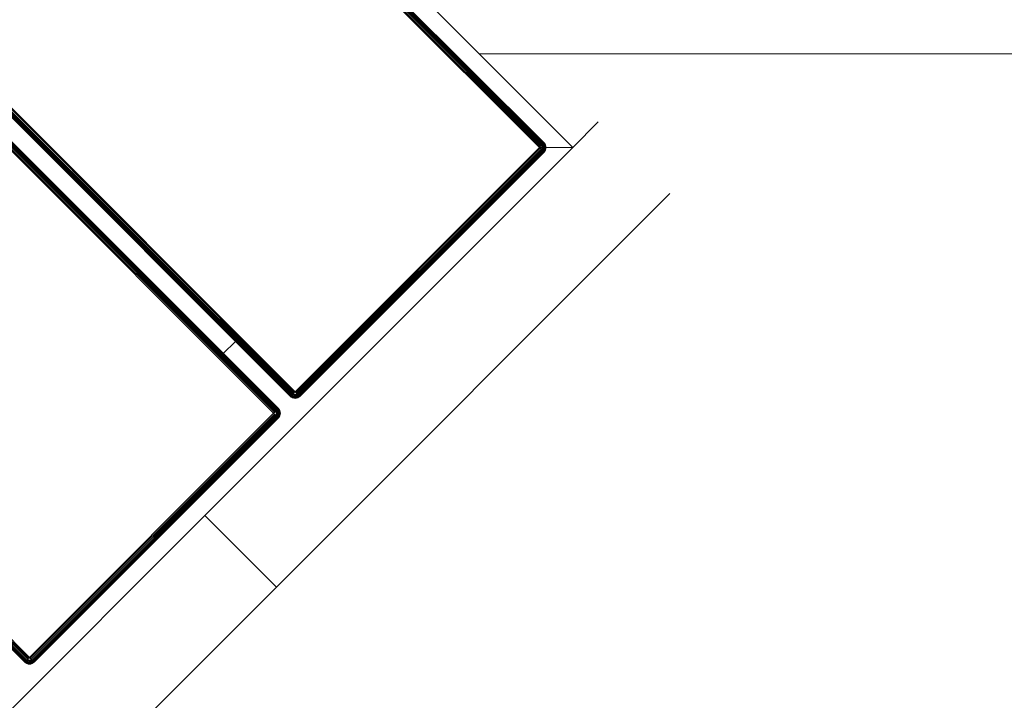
# Model space of a CAD drawing. Header units: millimetres. Extents: x -68595 to 26741, y -534 to 35396.
# Tile 32 of 172: x -59617 to -59325, y 26767 to 26969. Entities that reach past the tile are written whole.
import ezdxf

# ---------------------------------------------------------------- set-up
doc = ezdxf.new("R2010")
doc.units = ezdxf.units.MM
for name, color, linetype, lineweight, true_color in [('Furniture-1', 7, 'Continuous', 9, 0xaaaaaa), ('Kohvikutool-1', 7, 'Continuous', 9, 0xaaaaaa), ('Surface Pattern-1', 7, 'Continuous', 9, 0x232323)]:
    doc.layers.add(name, color=color, linetype=linetype, lineweight=lineweight, true_color=true_color)

# ---------------------------------------------------------------- blocks, each defined once
blk = doc.blocks.new('MA_Kohvikultool - Kohvikutool_DWG-V64-Sisehoov')
at = {"layer": 'Kohvikutool-1'}
for p, q in [((-10.89, 495), (-175.67, 495)), ((-10.89, 495), (-10.89, 465)), ((-10.89, 495), (130.89, 495)), ((-10.89, 495), (-10.89, 465)), ((-175.67, 465), (-165, 465)), ((-165, 465), (-158, 458)), ((-165, 15), (-165, 465)), ((-158, 458), (-165, 465)), ((-165, 465), (-35.34, 465)), ((-35.34, 465), (-10.89, 465)), ((130.89, 465), (-10.89, 465)), ((-159.97, 458.36), (-160, 458)), ((-159.97, 458.36), (-160, 458)), ((-160, 458), (-159.97, 458)), ((-159.86, 458.74), (-159.97, 458.36)), ((-159.86, 458.74), (-159.97, 458.36)), ((-159.93, 458.36), (-159.97, 458)), ((-159.93, 458.36), (-159.97, 458.36)), ((-159.97, 458), (-159.86, 458)), ((-159.97, 458), (-159.97, 22)), ((-159.83, 458.72), (-159.93, 458.36)), ((-159.93, 458.36), (-159.83, 458.34)), ((-159.67, 459.09), (-159.86, 458.74)), ((-159.67, 459.09), (-159.86, 458.74)), ((-159.83, 458.72), (-159.86, 458.74)), ((-159.83, 458.34), (-159.86, 458)), ((-159.86, 458), (-159.67, 458)), ((-159.86, 458), (-159.86, 22)), ((-159.65, 459.08), (-159.83, 458.72)), ((-159.73, 458.68), (-159.83, 458.72)), ((-159.83, 458.34), (-159.73, 458.68)), ((-159.83, 458.34), (-159.65, 458.3)), ((-159.73, 458.68), (-159.56, 459.02)), ((-159.56, 458.62), (-159.73, 458.68)), ((-159.41, 459.41), (-159.67, 459.09)), ((-159.41, 459.41), (-159.67, 459.09)), ((-159.65, 459.08), (-159.67, 459.09)), ((-159.65, 458.3), (-159.67, 458)), ((-159.67, 458), (-159.41, 458)), ((-159.67, 458), (-159.67, 22)), ((-159.39, 459.39), (-159.65, 459.08)), ((-159.56, 459.02), (-159.65, 459.08)), ((-159.65, 458.3), (-159.56, 458.62)), ((-159.65, 458.3), (-159.39, 458.26)), ((-159.56, 459.02), (-159.31, 459.31)), ((-159.4, 458.92), (-159.56, 459.02)), ((-159.56, 458.62), (-159.4, 458.92)), ((-159.31, 458.52), (-159.56, 458.62)), ((-159.09, 459.67), (-159.41, 459.41)), ((-159.09, 459.67), (-159.41, 459.41)), ((-159.39, 459.39), (-159.41, 459.41)), ((-159.39, 458.26), (-159.41, 458)), ((-159.41, 458), (-159.09, 458)), ((-159.41, 458), (-159.41, 22)), ((-159.4, 458.92), (-159.18, 459.18)), ((-159.18, 458.77), (-159.4, 458.92)), ((-159.08, 459.65), (-159.39, 459.39)), ((-159.31, 459.31), (-159.39, 459.39)), ((-159.39, 458.26), (-159.31, 458.52)), ((-159.39, 458.26), (-159.08, 458.2)), ((-159.31, 459.31), (-159.02, 459.56)), ((-159.18, 459.18), (-159.31, 459.31)), ((-159.31, 458.52), (-159.18, 458.77)), ((-159.02, 458.4), (-159.31, 458.52)), ((-159.18, 459.18), (-158.92, 459.4)), ((-159, 459), (-159.18, 459.18)), ((-159.18, 458.77), (-159, 459)), ((-158.92, 458.6), (-159.18, 458.77)), ((-158.74, 459.86), (-159.09, 459.67)), ((-158.74, 459.86), (-159.09, 459.67)), ((-159.08, 459.65), (-159.09, 459.67)), ((-159.08, 458.2), (-159.09, 458)), ((-159.09, 458), (-158.74, 458)), ((-159.09, 458), (-159.09, 22)), ((-158.72, 459.83), (-159.08, 459.65)), ((-159.02, 459.56), (-159.08, 459.65)), ((-159.08, 458.2), (-159.02, 458.4)), ((-159.08, 458.2), (-158.68, 458.27)), ((-158.74, 458), (-159.08, 458.2)), ((-159.02, 459.56), (-158.68, 459.73)), ((-158.92, 459.4), (-159.02, 459.56)), ((-159.02, 458.4), (-158.92, 458.6)), ((-158.68, 458.27), (-159.02, 458.4)), ((-158.62, 458.4), (-159.02, 458.4)), ((-159, 459), (-158.77, 459.18)), ((-158.77, 458.77), (-159, 459)), ((-158.92, 459.4), (-158.62, 459.56)), ((-158.77, 459.18), (-158.92, 459.4)), ((-158.92, 458.6), (-158.77, 458.77)), ((-158.62, 458.4), (-158.92, 458.6)), ((-158.52, 458.52), (-158.92, 458.6)), ((-158.77, 459.18), (-158.52, 459.31)), ((-158.6, 458.92), (-158.77, 459.18)), ((-158.77, 458.77), (-158.6, 458.92)), ((-158.52, 458.52), (-158.77, 458.77)), ((-158.4, 458.62), (-158.77, 458.77)), ((-158.36, 459.97), (-158.74, 459.86)), ((-158.36, 459.97), (-158.74, 459.86)), ((-158.72, 459.83), (-158.74, 459.86)), ((-158.74, 22), (-158.74, 458)), ((-158.73, 458.07), (-158.36, 458)), ((-158.36, 459.93), (-158.72, 459.83)), ((-158.68, 459.73), (-158.72, 459.83)), ((-158.68, 459.73), (-158.34, 459.83)), ((-158.62, 459.56), (-158.68, 459.73)), ((-158.62, 459.56), (-158.3, 459.65)), ((-158.52, 459.31), (-158.62, 459.56)), ((-158.6, 458.92), (-158.4, 459.02)), ((-158.4, 458.62), (-158.6, 458.92)), ((-158.27, 458.68), (-158.6, 458.92)), ((-158.52, 459.31), (-158.26, 459.39)), ((-158.4, 459.02), (-158.52, 459.31)), ((-158.4, 459.02), (-158.2, 459.08)), ((-158.27, 458.68), (-158.4, 459.02)), ((-158.13, 458.72), (-158.4, 459.02)), ((-158, 460), (-158.36, 459.97)), ((-158, 460), (-158.36, 459.97)), ((-158.36, 459.93), (-158.36, 459.97)), ((-158.36, 459.93), (-158, 459.97)), ((-158.34, 459.83), (-158.36, 459.93)), ((-158.36, 458.03), (-158, 458)), ((-158.36, 458), (-158.36, 22)), ((-158.34, 459.83), (-158, 459.86)), ((-158.3, 459.65), (-158.34, 459.83)), ((-158.3, 459.65), (-158, 459.67)), ((-158.26, 459.39), (-158.3, 459.65)), ((-158.26, 459.39), (-158, 459.41)), ((-158.2, 459.08), (-158.26, 459.39)), ((-158.2, 459.08), (-158, 459.09)), ((-158.13, 458.72), (-158.2, 459.08)), ((-158, 459.09), (-158.13, 458.72)), ((-158, 460), (-158, 459.97)), ((-55.75, 459.97), (-158, 459.97)), ((-158, 459.97), (-158, 459.86)), ((-55.75, 459.86), (-158, 459.86)), ((-158, 459.86), (-158, 459.67)), ((-55.75, 459.67), (-158, 459.67)), ((-158, 459.67), (-158, 459.41)), ((-55.75, 459.41), (-158, 459.41)), ((-158, 459.41), (-158, 459.09)), ((-55.75, 459.09), (-158, 459.09)), ((-158, 459.09), (-158, 458.74)), ((-55.75, 458.74), (-158, 458.74)), ((-158, 458.36), (-158, 458.74)), ((-158, 458.36), (-55.75, 458.36)), ((-158, 458.36), (-158, 458)), ((-158, 458), (-55.75, 458)), ((-158, 22), (-158, 458)), ((-55.39, 459.97), (-55.75, 460)), ((-55.75, 460), (-55.75, 459.97)), ((-55.39, 459.97), (-55.75, 460)), ((-55.75, 459.97), (-55.39, 459.93)), ((-55.75, 459.97), (-55.75, 459.86)), ((-55.75, 459.86), (-55.41, 459.83)), ((-55.75, 459.86), (-55.75, 459.67)), ((-55.75, 459.67), (-55.45, 459.65)), ((-55.75, 459.67), (-55.75, 459.41)), ((-55.75, 459.41), (-55.49, 459.39)), ((-55.75, 459.41), (-55.75, 459.09)), ((-55.75, 459.09), (-55.55, 459.08)), ((-55.75, 459.09), (-55.75, 458.74)), ((-55.75, 458.74), (-55.55, 459.08)), ((-55.75, 458.36), (-55.68, 458.73)), ((-55.72, 458.36), (-55.75, 458)), ((-55.39, 458), (-55.75, 458)), ((-55.75, 458), (-55.75, 22)), ((-55.49, 459.39), (-55.55, 459.08)), ((-55.55, 459.08), (-55.35, 459.02)), ((-55.55, 459.08), (-55.48, 458.68)), ((-55.45, 459.65), (-55.49, 459.39)), ((-55.49, 459.39), (-55.23, 459.31)), ((-55.48, 458.68), (-55.35, 459.02)), ((-55.41, 459.83), (-55.45, 459.65)), ((-55.45, 459.65), (-55.13, 459.56)), ((-55.39, 459.93), (-55.41, 459.83)), ((-55.41, 459.83), (-55.07, 459.73)), ((-55.01, 459.86), (-55.39, 459.97)), ((-55.39, 459.97), (-55.39, 459.93)), ((-55.01, 459.86), (-55.39, 459.97)), ((-55.03, 459.83), (-55.39, 459.93)), ((-55.39, 458), (-55.39, 22)), ((-55.39, 458), (-55.01, 458)), ((-55.35, 459.02), (-55.23, 459.31)), ((-55.35, 459.02), (-55.15, 458.92)), ((-55.35, 458.62), (-55.35, 459.02)), ((-55.35, 458.62), (-55.15, 458.92)), ((-55.23, 459.31), (-55.13, 459.56)), ((-55.23, 459.31), (-54.98, 459.18)), ((-55.23, 458.52), (-55.15, 458.92)), ((-55.23, 458.52), (-54.98, 458.77)), ((-55.15, 458.92), (-54.98, 459.18)), ((-55.15, 458.92), (-54.98, 458.77)), ((-55.13, 459.56), (-55.07, 459.73)), ((-55.13, 459.56), (-54.83, 459.4)), ((-55.13, 458.4), (-54.98, 458.77)), ((-55.13, 458.4), (-54.83, 458.6)), ((-55.07, 459.73), (-55.03, 459.83)), ((-55.07, 459.73), (-54.73, 459.56)), ((-55.07, 458.27), (-54.83, 458.6)), ((-55.07, 458.27), (-54.73, 458.4)), ((-55.01, 459.86), (-55.03, 459.83)), ((-54.67, 459.65), (-55.03, 459.83)), ((-55.03, 458.13), (-54.73, 458.4)), ((-54.67, 458.2), (-55.03, 458.13)), ((-55.02, 458.07), (-54.67, 458.2)), ((-54.66, 459.67), (-55.01, 459.86)), ((-54.66, 459.67), (-55.01, 459.86)), ((-55.01, 458), (-55.01, 22)), ((-54.66, 458), (-55.01, 458)), ((-54.98, 459.18), (-54.83, 459.4)), ((-54.98, 459.18), (-54.75, 459)), ((-54.98, 458.77), (-54.75, 459)), ((-54.98, 458.77), (-54.83, 458.6)), ((-54.83, 459.4), (-54.73, 459.56)), ((-54.83, 459.4), (-54.57, 459.18)), ((-54.83, 458.6), (-54.57, 458.77)), ((-54.83, 458.6), (-54.73, 458.4)), ((-54.75, 459), (-54.57, 459.18)), ((-54.75, 459), (-54.57, 458.77)), ((-54.73, 459.56), (-54.67, 459.65)), ((-54.73, 459.56), (-54.44, 459.31)), ((-54.73, 458.4), (-54.44, 458.52)), ((-54.73, 458.4), (-54.67, 458.2)), ((-54.66, 459.67), (-54.67, 459.65)), ((-54.36, 459.39), (-54.67, 459.65)), ((-54.67, 458.2), (-54.36, 458.26)), ((-54.66, 458), (-54.67, 458.2)), ((-54.34, 459.41), (-54.66, 459.67)), ((-54.34, 459.41), (-54.66, 459.67)), ((-54.66, 458), (-54.66, 22)), ((-54.34, 458), (-54.66, 458)), ((-54.57, 459.18), (-54.44, 459.31)), ((-54.57, 459.18), (-54.35, 458.92)), ((-54.57, 458.77), (-54.35, 458.92)), ((-54.57, 458.77), (-54.44, 458.52)), ((-54.44, 459.31), (-54.36, 459.39)), ((-54.44, 459.31), (-54.19, 459.02)), ((-54.44, 458.52), (-54.19, 458.62)), ((-54.44, 458.52), (-54.36, 458.26)), ((-54.34, 459.41), (-54.36, 459.39)), ((-54.1, 459.08), (-54.36, 459.39)), ((-54.36, 458.26), (-54.1, 458.3)), ((-54.34, 458), (-54.36, 458.26)), ((-54.35, 458.92), (-54.19, 459.02)), ((-54.35, 458.92), (-54.19, 458.62)), ((-54.08, 459.09), (-54.34, 459.41)), ((-54.08, 459.09), (-54.34, 459.41)), ((-54.34, 458), (-54.34, 22)), ((-54.08, 458), (-54.34, 458)), ((-54.19, 459.02), (-54.1, 459.08)), ((-54.19, 459.02), (-54.02, 458.68)), ((-54.19, 458.62), (-54.02, 458.68)), ((-54.19, 458.62), (-54.1, 458.3)), ((-54.08, 459.09), (-54.1, 459.08)), ((-53.92, 458.72), (-54.1, 459.08)), ((-54.1, 458.3), (-53.92, 458.34)), ((-54.08, 458), (-54.1, 458.3)), ((-53.89, 458.74), (-54.08, 459.09)), ((-53.89, 458.74), (-54.08, 459.09)), ((-54.08, 458), (-54.08, 22)), ((-53.89, 458), (-54.08, 458)), ((-54.02, 458.68), (-53.92, 458.72)), ((-54.02, 458.68), (-53.92, 458.34)), ((-53.89, 458.74), (-53.92, 458.72)), ((-53.82, 458.36), (-53.92, 458.72)), ((-53.92, 458.34), (-53.82, 458.36)), ((-53.89, 458), (-53.92, 458.34)), ((-53.78, 458.36), (-53.89, 458.74)), ((-53.78, 458.36), (-53.89, 458.74)), ((-53.89, 458), (-53.89, 22)), ((-53.78, 458), (-53.89, 458)), ((-53.78, 458.36), (-53.82, 458.36)), ((-53.78, 458), (-53.82, 458.36)), ((-53.75, 458), (-53.78, 458.36)), ((-53.75, 458), (-53.78, 458.36)), ((-53.78, 22), (-53.78, 458)), ((-53.75, 458), (-53.78, 458)), ((-48.72, 458.36), (-48.75, 458)), ((-48.72, 458.36), (-48.75, 458)), ((-48.75, 458), (-48.72, 458)), ((-48.61, 458.74), (-48.72, 458.36)), ((-48.61, 458.74), (-48.72, 458.36)), ((-48.68, 458.36), (-48.72, 458)), ((-48.68, 458.36), (-48.72, 458.36)), ((-48.72, 458), (-48.61, 458)), ((-48.72, 22), (-48.72, 458)), ((-48.58, 458.72), (-48.68, 458.36)), ((-48.68, 458.36), (-48.58, 458.34)), ((-48.42, 459.09), (-48.61, 458.74)), ((-48.42, 459.09), (-48.61, 458.74)), ((-48.58, 458.72), (-48.61, 458.74)), ((-48.58, 458.34), (-48.61, 458)), ((-48.61, 458), (-48.42, 458)), ((-48.61, 458), (-48.61, 22)), ((-48.4, 459.08), (-48.58, 458.72)), ((-48.48, 458.68), (-48.58, 458.72)), ((-48.58, 458.34), (-48.48, 458.68)), ((-48.58, 458.34), (-48.4, 458.3)), ((-48.48, 458.68), (-48.31, 459.02)), ((-48.31, 458.62), (-48.48, 458.68)), ((-48.16, 459.41), (-48.42, 459.09)), ((-48.16, 459.41), (-48.42, 459.09)), ((-48.4, 459.08), (-48.42, 459.09)), ((-48.4, 458.3), (-48.42, 458)), ((-48.42, 458), (-48.16, 458)), ((-48.42, 22), (-48.42, 458)), ((-48.14, 459.39), (-48.4, 459.08)), ((-48.31, 459.02), (-48.4, 459.08)), ((-48.4, 458.3), (-48.31, 458.62)), ((-48.4, 458.3), (-48.14, 458.26)), ((-48.31, 459.02), (-48.06, 459.31)), ((-48.15, 458.92), (-48.31, 459.02)), ((-48.31, 458.62), (-48.15, 458.92)), ((-48.06, 458.52), (-48.31, 458.62)), ((-47.84, 459.67), (-48.16, 459.41)), ((-47.84, 459.67), (-48.16, 459.41)), ((-48.14, 459.39), (-48.16, 459.41)), ((-48.14, 458.26), (-48.16, 458)), ((-48.16, 458), (-47.84, 458)), ((-48.16, 22), (-48.16, 458)), ((-48.15, 458.92), (-47.93, 459.18)), ((-47.93, 458.77), (-48.15, 458.92)), ((-47.83, 459.65), (-48.14, 459.39)), ((-48.06, 459.31), (-48.14, 459.39)), ((-48.14, 458.26), (-48.06, 458.52)), ((-48.14, 458.26), (-47.83, 458.2)), ((-48.06, 459.31), (-47.77, 459.56)), ((-47.93, 459.18), (-48.06, 459.31)), ((-48.06, 458.52), (-47.93, 458.77)), ((-47.77, 458.4), (-48.06, 458.52)), ((-47.93, 459.18), (-47.67, 459.4)), ((-47.75, 459), (-47.93, 459.18)), ((-47.93, 458.77), (-47.75, 459)), ((-47.67, 458.6), (-47.93, 458.77)), ((-47.49, 459.86), (-47.84, 459.67)), ((-47.49, 459.86), (-47.84, 459.67)), ((-47.83, 459.65), (-47.84, 459.67)), ((-47.83, 458.2), (-47.84, 458)), ((-47.84, 458), (-47.48, 458.07)), ((-47.84, 458), (-47.48, 458.07)), ((-47.84, 22), (-47.84, 458)), ((-47.47, 459.83), (-47.83, 459.65)), ((-47.77, 459.56), (-47.83, 459.65)), ((-47.83, 458.2), (-47.77, 458.4)), ((-47.83, 458.2), (-47.43, 458.27)), ((-47.83, 458.2), (-47.45, 458.2)), ((-47.77, 459.56), (-47.43, 459.73)), ((-47.67, 459.4), (-47.77, 459.56)), ((-47.77, 458.4), (-47.67, 458.6)), ((-47.43, 458.27), (-47.77, 458.4)), ((-47.37, 458.4), (-47.77, 458.4)), ((-47.75, 459), (-47.52, 459.18)), ((-47.52, 458.77), (-47.75, 459)), ((-47.67, 459.4), (-47.37, 459.56)), ((-47.52, 459.18), (-47.67, 459.4)), ((-47.67, 458.6), (-47.52, 458.77)), ((-47.37, 458.4), (-47.67, 458.6)), ((-47.27, 458.52), (-47.67, 458.6)), ((-47.52, 459.18), (-47.27, 459.31)), ((-47.35, 458.92), (-47.52, 459.18)), ((-47.52, 458.77), (-47.35, 458.92)), ((-47.27, 458.52), (-47.52, 458.77)), ((-47.15, 458.62), (-47.52, 458.77)), ((-47.11, 459.97), (-47.49, 459.86)), ((-47.11, 459.97), (-47.49, 459.86)), ((-47.47, 459.83), (-47.49, 459.86)), ((-47.49, 458), (-47.11, 458.03)), ((-47.49, 22), (-47.49, 458)), ((-47.11, 459.93), (-47.47, 459.83)), ((-47.43, 459.73), (-47.47, 459.83)), ((-47.43, 459.73), (-47.09, 459.83)), ((-47.37, 459.56), (-47.43, 459.73)), ((-47.37, 459.56), (-47.05, 459.65)), ((-47.27, 459.31), (-47.37, 459.56)), ((-47.35, 458.92), (-47.15, 459.02)), ((-47.15, 458.62), (-47.35, 458.92)), ((-47.02, 458.68), (-47.35, 458.92)), ((-47.27, 459.31), (-47.01, 459.39)), ((-47.15, 459.02), (-47.27, 459.31)), ((-47.15, 459.02), (-46.95, 459.08)), ((-47.02, 458.68), (-47.15, 459.02)), ((-46.88, 458.72), (-47.15, 459.02)), ((-46.75, 460), (-47.11, 459.97)), ((-46.75, 460), (-47.11, 459.97)), ((-47.11, 459.93), (-47.11, 459.97)), ((-47.11, 459.93), (-46.75, 459.97)), ((-47.09, 459.83), (-47.11, 459.93)), ((-47.11, 458.03), (-46.75, 458)), ((-47.11, 22), (-47.11, 458)), ((-47.09, 459.83), (-46.75, 459.86)), ((-47.05, 459.65), (-47.09, 459.83)), ((-47.05, 459.65), (-46.75, 459.67)), ((-47.01, 459.39), (-47.05, 459.65)), ((-47.01, 459.39), (-46.75, 459.41)), ((-46.95, 459.08), (-47.01, 459.39)), ((-46.95, 459.08), (-46.75, 459.09)), ((-46.88, 458.72), (-46.95, 459.08)), ((-46.75, 459.09), (-46.88, 458.72)), ((-46.75, 460), (-46.75, 459.97)), ((55.5, 459.97), (-46.75, 459.97)), ((-46.75, 459.97), (-46.75, 459.86)), ((55.5, 459.86), (-46.75, 459.86)), ((-46.75, 459.86), (-46.75, 459.67)), ((55.5, 459.67), (-46.75, 459.67)), ((-46.75, 459.67), (-46.75, 459.41)), ((55.5, 459.41), (-46.75, 459.41)), ((-46.75, 459.41), (-46.75, 459.09)), ((55.5, 459.09), (-46.75, 459.09)), ((-46.75, 459.09), (-46.75, 458.74)), ((55.5, 458.74), (-46.75, 458.74)), ((-46.75, 458.36), (-46.75, 458.74)), ((-46.75, 458.36), (55.5, 458.36)), ((-46.75, 458.36), (-46.75, 458)), ((-46.75, 458), (55.5, 458)), ((-46.75, 22), (-46.75, 458)), ((55.86, 459.97), (55.5, 460)), ((55.5, 460), (55.5, 459.97)), ((55.86, 459.97), (55.5, 460)), ((55.86, 459.93), (55.5, 459.97)), ((55.5, 459.97), (55.5, 459.86)), ((55.84, 459.83), (55.5, 459.86)), ((55.5, 459.86), (55.5, 459.67)), ((55.8, 459.65), (55.5, 459.67)), ((55.5, 459.67), (55.5, 459.41)), ((55.76, 459.39), (55.5, 459.41)), ((55.5, 459.41), (55.5, 459.09)), ((55.7, 459.08), (55.5, 459.09)), ((55.5, 459.09), (55.5, 458.74)), ((55.57, 458.73), (55.5, 458.36)), ((55.53, 458.36), (55.5, 458)), ((55.86, 458), (55.5, 458)), ((55.5, 458), (55.5, 22)), ((55.57, 458.73), (55.7, 459.08)), ((55.76, 459.39), (55.7, 459.08)), ((55.7, 459.08), (55.9, 459.02)), ((55.7, 459.08), (55.77, 458.68)), ((55.8, 459.65), (55.76, 459.39)), ((55.76, 459.39), (56.02, 459.31)), ((55.77, 458.68), (55.9, 459.02)), ((55.84, 459.83), (55.8, 459.65)), ((55.8, 459.65), (56.12, 459.56)), ((55.86, 459.93), (55.84, 459.83)), ((55.84, 459.83), (56.18, 459.73)), ((55.86, 459.93), (55.86, 459.97)), ((56.24, 459.86), (55.86, 459.97)), ((56.24, 459.86), (55.86, 459.97)), ((56.22, 459.83), (55.86, 459.93)), ((55.86, 458), (55.86, 22)), ((55.86, 458), (56.24, 458)), ((55.9, 459.02), (56.02, 459.31)), ((55.9, 459.02), (56.1, 458.92)), ((55.9, 458.62), (55.9, 459.02)), ((55.9, 458.62), (56.1, 458.92)), ((56.02, 459.31), (56.12, 459.56)), ((56.02, 459.31), (56.27, 459.18)), ((56.02, 458.52), (56.1, 458.92)), ((56.02, 458.52), (56.27, 458.77)), ((56.1, 458.92), (56.27, 459.18)), ((56.1, 458.92), (56.27, 458.77)), ((56.12, 459.56), (56.18, 459.73)), ((56.12, 459.56), (56.42, 459.4)), ((56.12, 458.4), (56.27, 458.77)), ((56.12, 458.4), (56.42, 458.6)), ((56.18, 459.73), (56.22, 459.83)), ((56.18, 459.73), (56.52, 459.56)), ((56.18, 458.27), (56.42, 458.6)), ((56.18, 458.27), (56.52, 458.4)), ((56.22, 459.83), (56.24, 459.86)), ((56.58, 459.65), (56.22, 459.83)), ((56.22, 458.13), (56.52, 458.4)), ((56.22, 458.13), (56.58, 458.2)), ((56.59, 458), (56.23, 458.07)), ((56.59, 459.67), (56.24, 459.86)), ((56.59, 459.67), (56.24, 459.86)), ((56.24, 458), (56.24, 22)), ((56.24, 458), (56.59, 458)), ((56.27, 459.18), (56.42, 459.4)), ((56.27, 459.18), (56.5, 459)), ((56.27, 458.77), (56.5, 459)), ((56.27, 458.77), (56.42, 458.6)), ((56.42, 459.4), (56.52, 459.56)), ((56.42, 459.4), (56.68, 459.18)), ((56.42, 458.6), (56.68, 458.77)), ((56.42, 458.6), (56.52, 458.4)), ((56.5, 459), (56.68, 459.18)), ((56.5, 459), (56.68, 458.77)), ((56.52, 459.56), (56.58, 459.65)), ((56.52, 459.56), (56.81, 459.31)), ((56.52, 458.4), (56.81, 458.52)), ((56.52, 458.4), (56.58, 458.2)), ((56.58, 459.65), (56.59, 459.67)), ((56.89, 459.39), (56.58, 459.65)), ((56.58, 458.2), (56.89, 458.26)), ((56.58, 458.2), (56.59, 458)), ((56.91, 459.41), (56.59, 459.67)), ((56.91, 459.41), (56.59, 459.67)), ((56.59, 458), (56.59, 22)), ((56.91, 458), (56.59, 458)), ((56.68, 459.18), (56.81, 459.31)), ((56.68, 459.18), (56.9, 458.92)), ((56.68, 458.77), (56.9, 458.92)), ((56.68, 458.77), (56.81, 458.52)), ((56.81, 459.31), (56.89, 459.39)), ((56.81, 459.31), (57.06, 459.02)), ((56.81, 458.52), (57.06, 458.62)), ((56.81, 458.52), (56.89, 458.26)), ((56.89, 459.39), (56.91, 459.41)), ((57.15, 459.08), (56.89, 459.39)), ((56.89, 458.26), (57.15, 458.3)), ((56.89, 458.26), (56.91, 458)), ((56.9, 458.92), (57.06, 459.02)), ((56.9, 458.92), (57.06, 458.62)), ((57.17, 459.09), (56.91, 459.41)), ((57.17, 459.09), (56.91, 459.41)), ((56.91, 458), (56.91, 22)), ((57.17, 458), (56.91, 458)), ((57.06, 459.02), (57.15, 459.08)), ((57.06, 459.02), (57.23, 458.68)), ((57.06, 458.62), (57.23, 458.68)), ((57.06, 458.62), (57.15, 458.3)), ((57.15, 459.08), (57.17, 459.09)), ((57.33, 458.72), (57.15, 459.08)), ((57.15, 458.3), (57.33, 458.34)), ((57.15, 458.3), (57.17, 458)), ((57.36, 458.74), (57.17, 459.09)), ((57.36, 458.74), (57.17, 459.09)), ((57.36, 458), (57.17, 458)), ((57.17, 458), (57.17, 22)), ((57.23, 458.68), (57.33, 458.72)), ((57.23, 458.68), (57.33, 458.34)), ((57.33, 458.72), (57.36, 458.74)), ((57.43, 458.36), (57.33, 458.72)), ((57.33, 458.34), (57.43, 458.36)), ((57.33, 458.34), (57.36, 458)), ((57.47, 458.36), (57.36, 458.74)), ((57.47, 458.36), (57.36, 458.74)), ((57.47, 458), (57.36, 458)), ((57.36, 458), (57.36, 22)), ((57.43, 458.36), (57.47, 458.36)), ((57.43, 458.36), (57.47, 458)), ((57.5, 458), (57.47, 458.36)), ((57.5, 458), (57.47, 458.36)), ((57.47, 22), (57.47, 458)), ((57.5, 458), (57.47, 458)), ((-47.84, 435), (-54.66, 435))]:
    blk.add_line(p, q, dxfattribs=at)
blk = doc.blocks.new('MA_Kohvikultool - MA_Kohvikultool-V65-Sisehoov')
blk.add_blockref('MA_Kohvikultool - Kohvikutool_DWG-V64-Sisehoov', (111.57, -216.07))

msp = doc.modelspace()

# ---------------------------------------------------------------- hatches: boundary and pattern name
at = {"layer": 'Surface Pattern-1'}
h = msp.add_hatch(dxfattribs=at)
h.set_pattern_fill('FP_6', color=256, style=0, pattern_type=2)
h.set_pattern_definition([(270, (-67594.6, -13241.8), (600, 4e-14), []), (0, (-67594.6, -13241.8), (0, 600), [])])
h.paths.add_polyline_path([(-59902.01, 25556.61), (-57646.08, 27269.19), (-57646.08, 29348.17), (-66244.21, 29348.17), (-66244.21, 29093.17), (-66744.21, 29093.17), (-66744.21, 29348.17), (-66798.58, 29348.17), (-66798.58, 25687.16), (-64518.77, 26921.57), (-63355.37, 26921.57), (-59935.15, 25569.7)])
h.paths.add_polyline_path([(-59935.15, 25671.63), (-60763.15, 26024.35), (-60410.88, 26851.3), (-59583.94, 26499.03), (-59934.9, 25672.21)])
h.paths.add_polyline_path([(-59925.64, 25770.8), (-59923.44, 25775.98), (-60296.25, 25934.23), (-60298.45, 25929.05), (-59935.15, 25774.84)])
h.paths.add_polyline_path([(-59886.32, 25863.43), (-59884.13, 25868.61), (-60256.93, 26026.85), (-60259.13, 26021.68), (-59896.89, 25867.91)])
h.paths.add_polyline_path([(-60326.06, 25940.77), (-60323.86, 25945.95), (-60696.67, 26104.2), (-60698.87, 26099.02), (-60338.5, 25946.05)])
h.paths.add_polyline_path([(-59847.01, 25956.06), (-59844.81, 25961.23), (-60217.61, 26119.48), (-60219.81, 26114.3), (-59875.7, 25968.24)])
h.paths.add_polyline_path([(-60286.74, 26033.4), (-60284.55, 26038.58), (-60657.35, 26196.82), (-60659.55, 26191.64), (-60312.19, 26044.2)])
h.paths.add_polyline_path([(-59807.69, 26048.68), (-59805.49, 26053.86), (-60178.3, 26212.11), (-60180.49, 26206.93), (-59811.38, 26050.25)])
h.paths.add_polyline_path([(-60247.43, 26126.02), (-60245.23, 26131.2), (-60618.03, 26289.45), (-60620.23, 26284.27), (-60254.11, 26128.86)])
h.paths.add_polyline_path([(-59768.37, 26141.31), (-59766.58, 26146.66), (-60138.98, 26304.73), (-60141.18, 26299.55), (-59772.06, 26142.87)])
h.paths.add_polyline_path([(-60208.11, 26218.65), (-60205.91, 26223.83), (-60578.72, 26382.07), (-60580.91, 26376.9), (-60254.11, 26238.18)])
h.paths.add_polyline_path([(-60702.62, 26231.01), (-61172.19, 26271.89), (-61169.58, 26301.77), (-61158.95, 26300.85), (-61151.37, 26400.57), (-61203.14, 26405.07), (-61212.32, 26310.84), (-61214.46, 26310.84), (-61227.91, 26311.07), (-61228.27, 26306.88), (-61409.69, 26322.68), (-61370.66, 26770.98), (-61189.25, 26755.19), (-61189.25, 26750.03), (-61173.59, 26747.54), (-61173.52, 26745.41), (-61181.46, 26654.13), (-61128.6, 26649.53), (-61119.93, 26749.15), (-61130.56, 26750.08), (-61127.96, 26779.97), (-60658.39, 26739.09), (-60661, 26709.2), (-60671.62, 26710.13), (-60710.65, 26261.82), (-60700.02, 26260.9)])
h.paths.add_polyline_path([(-59729.05, 26233.93), (-59726.86, 26239.11), (-60099.66, 26397.36), (-60101.86, 26392.18), (-59766.58, 26249.86)])
h.paths.add_polyline_path([(-60818.88, 26301.36), (-60785.06, 26689.89), (-60790.04, 26690.32), (-60823.86, 26301.79), (-60819.24, 26301.39)])
h.paths.add_polyline_path([(-60929.71, 26311.01), (-60895.89, 26699.54), (-60900.87, 26699.97), (-60934.69, 26311.44), (-60930.07, 26311.04)])
h.paths.add_polyline_path([(-60168.79, 26311.28), (-60166.59, 26316.45), (-60539.4, 26474.7), (-60541.6, 26469.52), (-60179.65, 26315.88)])
h.paths.add_polyline_path([(-61040.54, 26320.65), (-61006.72, 26709.19), (-61011.7, 26709.62), (-61045.52, 26321.09), (-61040.91, 26320.69)])
h.paths.add_polyline_path([(-59689.74, 26326.56), (-59687.54, 26331.74), (-60060.34, 26489.98), (-60062.54, 26484.81), (-59753.84, 26353.77)])
h.paths.add_polyline_path([(-61339.39, 26346.67), (-61305.57, 26735.2), (-61334.96, 26737.76), (-61368.78, 26349.23), (-61341.39, 26346.84)])
h.paths.add_polyline_path([(-61794.58, 26398.35), (-61840.04, 26401.68), (-61870.78, 26407.04), (-61905.09, 26416.67), (-61936.08, 26428.54), (-61967.1, 26444.26), (-61995.78, 26462.31), (-62022.06, 26482.8), (-62049.05, 26508.6), (-62071.6, 26534.97), (-62089.77, 26560.85), (-62106.41, 26590.15), (-62120.92, 26622.77), (-62131.8, 26655.75), (-62139.08, 26688.22), (-62143.2, 26721.41), (-62144.05, 26759.59), (-62141.75, 26790.03), (-62135.88, 26824.61), (-62126.95, 26856.9), (-62114.39, 26889.85), (-62099.32, 26919.78), (-62080.62, 26949.54), (-62058.46, 26977.66), (-62034.33, 27002.81), (-62009.22, 27024.44), (-61978.85, 27045.48), (-61952.78, 27060.17), (-61919.95, 27074.76), (-61883.79, 27086.41), (-61854.75, 27092.84), (-61818.79, 27097.11), (-61786.3, 27097.97), (-61751.21, 27095.26), (-61718.3, 27089.65), (-61684.08, 27080.02), (-61653.08, 27068.15), (-61621.65, 27052.19), (-61593.39, 27034.38), (-61567.11, 27013.89), (-61540.12, 26988.09), (-61517.57, 26961.73), (-61499.4, 26935.85), (-61482.76, 26906.54), (-61468.25, 26873.93), (-61456.53, 26837.61), (-61450.09, 26808.51), (-61445.96, 26775.13), (-61445.04, 26738.53), (-61447.42, 26706.67), (-61453.29, 26672.07), (-61463.17, 26637.11), (-61474.78, 26606.85), (-61489.85, 26576.91), (-61508.55, 26547.15), (-61530.7, 26519.03), (-61554.84, 26493.88), (-61579.95, 26472.26), (-61607.41, 26452.97), (-61636.39, 26436.52), (-61669.22, 26421.93), (-61701.98, 26411.13), (-61736.7, 26403.53), (-61771.87, 26399.46), (-61787.01, 26398.72)])
h.paths.add_polyline_path([(-60129.47, 26403.9), (-60127.28, 26409.08), (-60500.08, 26567.33), (-60502.28, 26562.15), (-60179.65, 26425.2)])
h.paths.add_polyline_path([(-59650.42, 26419.19), (-59622.82, 26484.2), (-59995.63, 26642.44), (-60023.22, 26577.43), (-59657.46, 26422.17)])
h.paths.add_polyline_path([(-61147.68, 26430.36), (-61131.2, 26619.64), (-61184.08, 26624.02), (-61200.54, 26434.96), (-61151.37, 26430.68)])
h.paths.add_polyline_path([(-61647.95, 26475.26), (-61641.03, 26479.35), (-61647.42, 26475.58)])
h.paths.add_polyline_path([(-61622.33, 26490.62), (-61615.32, 26495.8), (-61622.27, 26490.67)])
h.paths.add_polyline_path([(-60090.16, 26496.53), (-60087.96, 26501.71), (-60460.76, 26659.95), (-60462.96, 26654.77), (-60093.95, 26498.14)])
h.paths.add_polyline_path([(-61554.46, 26552.32), (-61548.96, 26559.68), (-61554.14, 26552.76)])
h.paths.add_polyline_path([(-59757.36, 26583.89), (-59778.57, 26605.1), (-59771.03, 26612.64), (-60089.23, 26930.84), (-60096.77, 26923.3), (-60117.98, 26944.51), (-59784.7, 27277.8), (-59763.48, 27256.58), (-59771.03, 27249.04), (-59700.32, 27178.33), (-59662.8, 27215.85), (-59729.03, 27283.57), (-59728.47, 27284.32), (-59718.6, 27295.01), (-59721.43, 27298.64), (-59593.06, 27427), (-59275.26, 27108.41), (-59403.63, 26980.04), (-59407.67, 26983.27), (-59419.56, 26972.97), (-59420.34, 26973.4), (-59486.02, 27039.07), (-59523.54, 27001.55), (-59452.83, 26930.84), (-59445.29, 26938.39), (-59424.07, 26917.17), (-59736.53, 26604.71)])
h.paths.add_polyline_path([(-60050.84, 26589.15), (-60023.24, 26654.16), (-60396.05, 26812.41), (-60423.64, 26747.4), (-60093.95, 26607.45)])
h.paths.add_polyline_path([(-61520.86, 26602.89), (-61517.49, 26609.91), (-61520.74, 26603.14)])
h.paths.add_polyline_path([(-61497.78, 26659.01), (-61495.78, 26666.76), (-61497.59, 26659.74)])
h.paths.add_polyline_path([(-59713.58, 26712.52), (-59710.04, 26716.06), (-59985.81, 26991.83), (-59989.35, 26988.29), (-59722.67, 26721.62)])
h.paths.add_polyline_path([(-61486.06, 26718.56), (-61485.61, 26726.54), (-61486.02, 26719.3)])
h.paths.add_polyline_path([(-61486.18, 26779.52), (-61487.29, 26787.22), (-61486.21, 26779.69)])
h.paths.add_polyline_path([(-59634.91, 26791.19), (-59631.38, 26794.72), (-59907.15, 27070.49), (-59910.68, 27066.96), (-59646.27, 26802.55)])
h.paths.add_polyline_path([(-61492.44, 26816.46), (-61493.27, 26819.78), (-61492.82, 26817.94)])
h.paths.add_polyline_path([(-59556.24, 26869.85), (-59552.71, 26873.39), (-59828.48, 27149.16), (-59832.02, 27145.62), (-59617.23, 26930.84)])
h.paths.add_polyline_path([(-61521.5, 26894.98), (-61525.59, 26901.9), (-61521.81, 26895.51)])
h.paths.add_polyline_path([(-61536.86, 26920.59), (-61542.04, 26927.62), (-61536.91, 26920.66)])
h.paths.add_polyline_path([(-61598.56, 26988.47), (-61605.92, 26993.97), (-61598.74, 26988.6)])
h.paths.add_polyline_path([(-61649.12, 27022.07), (-61659.08, 27026.82), (-61649.38, 27022.19)])
h.paths.add_polyline_path([(-59544.75, 27022.76), (-59507.23, 27060.29), (-59641.58, 27194.64), (-59679.1, 27157.12), (-59548.34, 27026.35)])
h.paths.add_polyline_path([(-61705.25, 27045.15), (-61712.99, 27047.16), (-61705.98, 27045.34)])
h.paths.add_polyline_path([(-61764.79, 27056.87), (-61772.78, 27057.32), (-61765.54, 27056.91)])
h.paths.add_polyline_path([(-59344.13, 27081.97), (-59323.67, 27103.23), (-59599.04, 27378.6), (-59619.9, 27357.74), (-59351.03, 27088.87)])
h.paths.add_polyline_path([(-59595.4, 28393.03), (-59595.4, 29293.03), (-58695.4, 29293.03), (-58695.4, 28393.03), (-59593.4, 28393.03)])
h.paths.add_polyline_path([(-59160.4, 28423.03), (-59160.4, 28493.66), (-59565.4, 28493.66), (-59565.4, 28423.03), (-59439.22, 28423.03)])
h.paths.add_polyline_path([(-59130.4, 28423.03), (-58725.4, 28423.03), (-58725.4, 28493.66), (-59130.4, 28493.66)])
h.paths.add_polyline_path([(-60051.44, 28463.63), (-60375.55, 28814.78), (-60353.5, 28835.13), (-60344.05, 28824.89), (-60270.57, 28892.72), (-60306.56, 28931.71), (-60376.79, 28868.21), (-60377.51, 28868.72), (-60387.74, 28879.26), (-60391.52, 28876.31), (-60514.76, 29009.83), (-60183.81, 29314.75), (-60060.57, 29181.23), (-60063.78, 29177.13), (-60054.14, 29165.03), (-60054.59, 29164.27), (-60122.85, 29101.27), (-60086.86, 29062.28), (-60013.38, 29130.1), (-60022.83, 29140.34), (-60000.78, 29160.69), (-59676.67, 28809.54), (-59698.72, 28789.19), (-59708.17, 28799.43), (-60038.84, 28494.22), (-60029.39, 28483.98), (-60038.84, 28475.26)])
h.paths.add_polyline_path([(-58316.71, 28469.45), (-58337.06, 28491.49), (-58326.82, 28500.94), (-58632.03, 28831.62), (-58642.27, 28822.17), (-58662.62, 28844.21), (-58311.47, 29168.32), (-58291.12, 29146.28), (-58301.36, 29136.83), (-58233.53, 29063.35), (-58194.54, 29099.33), (-58258.04, 29169.56), (-58257.53, 29170.29), (-58246.99, 29180.51), (-58249.94, 29184.29), (-58116.42, 29307.53), (-57811.5, 28976.59), (-57945.25, 28853.6), (-57949.12, 28856.56), (-57961.22, 28846.92), (-57961.98, 28847.37), (-58024.98, 28915.63), (-58063.97, 28879.64), (-57996.15, 28806.15), (-57985.91, 28815.6), (-57965.56, 28793.56), (-58314.06, 28471.9)])
h.paths.add_polyline_path([(-59439.22, 28588.66), (-59160.4, 28588.66), (-59160.4, 28594.28), (-59565.4, 28594.28), (-59565.4, 28588.66)])
h.paths.add_polyline_path([(-59002.73, 28588.66), (-58725.4, 28588.66), (-58725.4, 28594.28), (-59130.4, 28594.28), (-59130.4, 28588.66)])
h.paths.add_polyline_path([(-60092.25, 28596.31), (-59805.67, 28860.83), (-59809.06, 28864.5), (-60095.64, 28599.99), (-60093.95, 28598.15)])
h.paths.add_polyline_path([(-58265.42, 28598.44), (-58261.75, 28601.83), (-58526.26, 28888.42), (-58529.94, 28885.03), (-58271.91, 28605.47)])
h.paths.add_polyline_path([(-58183.67, 28673.9), (-58180, 28677.29), (-58444.51, 28963.87), (-58448.19, 28960.48), (-58195.19, 28686.37)])
h.paths.add_polyline_path([(-60167.71, 28678.06), (-59881.12, 28942.58), (-59884.51, 28946.25), (-60171.1, 28681.74)])
h.paths.add_polyline_path([(-59439.22, 28689.28), (-59160.4, 28689.28), (-59160.4, 28694.91), (-59565.4, 28694.91), (-59565.4, 28689.28)])
h.paths.add_polyline_path([(-58784.49, 28689.28), (-58725.4, 28689.28), (-58725.4, 28694.91), (-59130.4, 28694.91), (-59130.4, 28689.28), (-59002.73, 28689.28)])
h.paths.add_polyline_path([(-58101.92, 28749.35), (-58098.24, 28752.74), (-58362.76, 29039.33), (-58366.44, 29035.94), (-58109.4, 28757.45)])
h.paths.add_polyline_path([(-60243.16, 28759.81), (-59956.58, 29024.33), (-59959.97, 29028.01), (-60246.55, 28763.49)])
h.paths.add_polyline_path([(-58959.56, 28789.91), (-58725.4, 28789.91), (-58725.4, 28795.53), (-59130.4, 28795.53), (-59130.4, 28789.91), (-59002.73, 28789.91)])
h.paths.add_polyline_path([(-59160.4, 28789.91), (-59160.4, 28795.53), (-59565.4, 28795.53), (-59565.4, 28789.91), (-59220.97, 28789.91)])
h.paths.add_polyline_path([(-58725.4, 28890.53), (-58725.4, 28896.16), (-59130.4, 28896.16), (-59130.4, 28890.53), (-58784.49, 28890.53)])
h.paths.add_polyline_path([(-59220.97, 28890.53), (-59160.4, 28890.53), (-59160.4, 28896.16), (-59565.4, 28896.16), (-59565.4, 28890.53), (-59330.09, 28890.53)])
h.paths.add_polyline_path([(-58084.32, 28901.68), (-58045.33, 28937.67), (-58174.2, 29077.29), (-58213.19, 29041.3), (-58102.31, 28921.17)])
h.paths.add_polyline_path([(-60248.53, 28913.06), (-60108.91, 29041.93), (-60144.9, 29080.92), (-60284.51, 28952.05), (-60268.07, 28934.24)])
h.paths.add_polyline_path([(-57881.48, 28952.81), (-57860.06, 28973.09), (-58124.32, 29259.41), (-58146, 29239.4), (-57886.03, 28957.74)])
h.paths.add_polyline_path([(-60446.62, 28980.25), (-60160.04, 29244.77), (-60180.32, 29266.19), (-60466.63, 29001.93), (-60450.31, 28984.25)])
h.paths.add_polyline_path([(-59565.4, 28991.16), (-59160.4, 28991.16), (-59160.4, 28996.78), (-59565.4, 28996.78)])
h.paths.add_polyline_path([(-58725.4, 28991.16), (-58725.4, 28996.78), (-59130.4, 28996.78), (-59130.4, 28991.16), (-58784.49, 28991.16)])
h.paths.add_polyline_path([(-58725.4, 29091.78), (-58725.4, 29097.41), (-59130.4, 29097.41), (-59130.4, 29091.78), (-58784.49, 29091.78)])
h.paths.add_polyline_path([(-59220.97, 29091.78), (-59160.4, 29091.78), (-59160.4, 29097.41), (-59565.4, 29097.41), (-59565.4, 29091.78), (-59439.22, 29091.78)])
h.paths.add_polyline_path([(-59439.22, 29192.41), (-59160.4, 29192.41), (-59160.4, 29198.03), (-59565.4, 29198.03), (-59565.4, 29192.41)])
h.paths.add_polyline_path([(-58725.4, 29192.41), (-58725.4, 29198.03), (-59130.4, 29198.03), (-59130.4, 29192.41), (-58784.49, 29192.41)])

# ---------------------------------------------------------------- block references
at = {"layer": 'Furniture-1', "rotation": 225.0000003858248}
msp.add_blockref('MA_Kohvikultool - MA_Kohvikultool-V65-Sisehoov', (-59666.63, 27069.08), dxfattribs=at)

doc.saveas('drawing.dxf')
